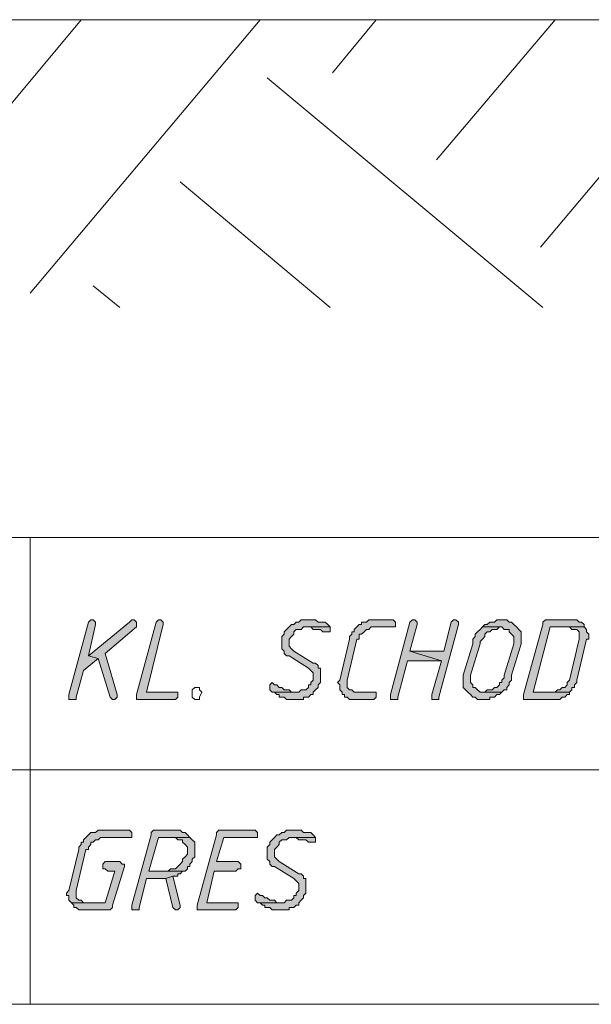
# Model space of a CAD drawing. Header units: inches. Extents: x 1504 to 12593, y -807 to 3183.
# Tile 207 of 256: x 5567 to 5667, y 2716 to 2888. Entities that reach past the tile are written whole.
import ezdxf

# ---------------------------------------------------------------- set-up
doc = ezdxf.new("R2010")
doc.units = ezdxf.units.IN
doc.header["$MEASUREMENT"] = 0
for name, color, linetype in [('at_Entity', 7, 'Continuous'), ('at_Rect', 7, 'Continuous'), ('at_Solid', 7, 'Continuous')]:
    doc.layers.add(name, color=color, linetype=linetype)

msp = doc.modelspace()

# ---------------------------------------------------------------- hatches: boundary and pattern name
at = {"layer": 'at_Solid', "lineweight": 15}
for points in [[(5579.19, 2783.36), (5578.77, 2782.94), (5575.38, 2770.27), (5575.38, 2769.42), (5576.65, 2769.42), (5576.65, 2769.85), (5577.92, 2774.49), (5580.46, 2776.6), (5578.77, 2777.03), (5580.03, 2782.52), (5580.03, 2782.94), (5579.61, 2783.36)], [(5586.37, 2783.36), (5585.95, 2782.94), (5578.77, 2777.03), (5580.46, 2776.6), (5582.56, 2769.85), (5582.99, 2769.42), (5583.41, 2769.42), (5583.83, 2769.85), (5583.83, 2770.27), (5581.72, 2777.45), (5587.21, 2782.1), (5587.21, 2782.94), (5586.79, 2783.36)], [(5591.02, 2783.36), (5590.59, 2782.94), (5587.21, 2770.27), (5587.21, 2769.42), (5593.97, 2769.42), (5594.39, 2769.85), (5594.39, 2770.69), (5588.9, 2770.69), (5591.86, 2782.52), (5591.86, 2782.94), (5591.43, 2783.36)], [(5617.2, 2783.36), (5615.94, 2783.36), (5615.51, 2782.94), (5615.09, 2782.94), (5614.67, 2782.52), (5614.25, 2782.52), (5613.83, 2782.1), (5613.4, 2781.67), (5612.98, 2781.25), (5612.98, 2780.83), (5612.56, 2780.41), (5612.56, 2779.14), (5612.56, 2778.29), (5612.98, 2777.88), (5612.98, 2777.45), (5613.4, 2777.03), (5613.83, 2777.03), (5617.2, 2774.91), (5617.63, 2774.49), (5618.05, 2774.07), (5618.05, 2772.8), (5617.63, 2772.38), (5617.63, 2771.96), (5617.2, 2771.96), (5617.2, 2771.54), (5616.78, 2771.11), (5615.94, 2771.11), (5615.51, 2770.69), (5610.87, 2770.69), (5611.29, 2770.69), (5611.71, 2770.27), (5612.13, 2770.27), (5612.13, 2769.85), (5612.98, 2769.85), (5613.4, 2769.42), (5616.36, 2769.42), (5616.36, 2769.85), (5617.2, 2769.85), (5617.63, 2770.27), (5618.05, 2770.27), (5618.05, 2770.69), (5618.47, 2771.11), (5618.89, 2771.54), (5618.89, 2771.96), (5619.32, 2772.38), (5619.32, 2774.91), (5618.89, 2774.91), (5618.89, 2775.34), (5618.47, 2775.76), (5618.05, 2775.76), (5614.67, 2777.88), (5614.25, 2778.29), (5613.83, 2778.72), (5613.83, 2779.98), (5614.25, 2780.41), (5614.67, 2780.83), (5614.67, 2781.25), (5615.09, 2781.67), (5615.94, 2781.67), (5616.36, 2782.1), (5621.01, 2782.1), (5620.58, 2782.52), (5620.16, 2782.94), (5618.89, 2782.94), (5618.47, 2783.36), (5617.63, 2783.36)], [(5631.57, 2783.36), (5627.76, 2783.36), (5627.34, 2782.94), (5626.5, 2782.94), (5626.5, 2782.52), (5626.07, 2782.52), (5625.65, 2782.1), (5625.23, 2781.67), (5625.23, 2781.25), (5624.81, 2781.25), (5624.81, 2780.83), (5624.38, 2780.41), (5624.38, 2779.98), (5622.69, 2772.8), (5622.27, 2772.38), (5622.69, 2771.96), (5622.69, 2771.11), (5623.12, 2770.69), (5623.12, 2770.27), (5623.54, 2770.27), (5623.54, 2769.85), (5623.96, 2769.85), (5624.38, 2769.42), (5628.61, 2769.42), (5629.03, 2769.85), (5629.03, 2770.69), (5625.23, 2770.69), (5624.81, 2771.11), (5624.38, 2771.11), (5623.96, 2771.54), (5623.96, 2772.38), (5623.96, 2772.8), (5625.65, 2779.98), (5626.07, 2779.98), (5626.07, 2780.83), (5626.5, 2780.83), (5626.92, 2781.25), (5627.34, 2781.67), (5627.76, 2781.67), (5628.19, 2782.1), (5632.41, 2782.1), (5632.41, 2782.94), (5631.99, 2783.36)], [(5635.37, 2783.36), (5634.94, 2782.94), (5631.57, 2770.27), (5631.57, 2769.42), (5632.83, 2769.42), (5632.83, 2769.85), (5634.52, 2776.18), (5640.44, 2776.18), (5634.94, 2777.88), (5636.21, 2782.52), (5636.21, 2782.94), (5635.79, 2783.36)], [(5642.55, 2783.36), (5642.12, 2782.94), (5640.86, 2777.88), (5634.94, 2777.88), (5640.44, 2776.18), (5638.75, 2770.27), (5638.75, 2769.42), (5640.01, 2769.42), (5640.01, 2769.85), (5643.4, 2782.52), (5643.4, 2782.94), (5642.97, 2783.36)], [(5650.99, 2783.36), (5650.15, 2783.36), (5649.73, 2782.94), (5648.88, 2782.94), (5648.46, 2782.52), (5648.04, 2782.52), (5647.62, 2782.1), (5650.99, 2782.1), (5651.42, 2781.67), (5652.26, 2781.67), (5652.26, 2781.25), (5652.68, 2780.83), (5653.11, 2780.41), (5653.11, 2779.14), (5651.42, 2773.65), (5651.42, 2773.22), (5650.99, 2772.8), (5650.99, 2772.38), (5650.58, 2772.38), (5650.58, 2771.96), (5650.15, 2771.54), (5649.73, 2771.54), (5649.31, 2771.11), (5648.46, 2771.11), (5648.04, 2770.69), (5647.62, 2770.69), (5650.99, 2770.69), (5651.42, 2771.11), (5651.84, 2771.11), (5651.84, 2771.54), (5652.26, 2771.96), (5652.26, 2772.38), (5652.68, 2772.8), (5652.68, 2773.65), (5654.37, 2779.14), (5654.37, 2779.98), (5654.37, 2781.25), (5653.96, 2781.67), (5653.53, 2782.1), (5653.11, 2782.52), (5652.68, 2782.94), (5652.26, 2782.94), (5651.84, 2783.36), (5651.42, 2783.36)], [(5663.24, 2783.36), (5658.6, 2783.36), (5658.18, 2782.94), (5658.18, 2782.52), (5654.8, 2770.27), (5654.8, 2769.42), (5661.14, 2769.42), (5661.55, 2769.85), (5661.98, 2769.85), (5662.4, 2770.27), (5662.82, 2770.27), (5662.82, 2770.69), (5656.49, 2770.69), (5659.45, 2782.1), (5665.36, 2782.1), (5665.36, 2782.52), (5664.93, 2782.94), (5664.52, 2782.94), (5664.09, 2783.36), (5663.67, 2783.36)], [(5621.01, 2782.1), (5616.78, 2782.1), (5617.63, 2782.1), (5618.05, 2781.67), (5619.32, 2781.67), (5619.74, 2781.25), (5621.01, 2781.25), (5621.01, 2781.67)], [(5647.62, 2782.1), (5647.19, 2781.67), (5646.77, 2781.25), (5646.35, 2780.83), (5646.35, 2780.41), (5645.93, 2779.98), (5645.93, 2779.14), (5644.24, 2773.65), (5644.24, 2772.8), (5644.24, 2771.54), (5644.66, 2771.11), (5645.08, 2770.69), (5645.5, 2770.27), (5645.93, 2769.85), (5646.35, 2769.85), (5646.77, 2769.42), (5648.88, 2769.42), (5648.88, 2769.85), (5649.73, 2769.85), (5650.15, 2770.27), (5650.58, 2770.27), (5650.99, 2770.69), (5647.19, 2770.69), (5646.77, 2771.11), (5646.35, 2771.54), (5645.93, 2771.54), (5645.93, 2771.96), (5645.5, 2772.38), (5645.5, 2773.65), (5647.19, 2779.14), (5647.19, 2779.56), (5647.62, 2779.98), (5648.04, 2780.41), (5648.04, 2780.83), (5648.46, 2781.25), (5648.88, 2781.25), (5649.31, 2781.67), (5650.15, 2781.67), (5650.58, 2782.1), (5650.99, 2782.1)], [(5665.36, 2782.1), (5662.82, 2782.1), (5663.24, 2781.67), (5664.09, 2781.67), (5664.52, 2781.25), (5664.52, 2780.41), (5664.52, 2779.98), (5662.82, 2772.8), (5662.4, 2772.38), (5662.4, 2771.96), (5661.98, 2771.54), (5661.55, 2771.54), (5661.14, 2771.11), (5660.71, 2771.11), (5660.29, 2770.69), (5656.49, 2770.69), (5662.82, 2770.69), (5663.24, 2771.11), (5663.24, 2771.54), (5663.67, 2771.54), (5663.67, 2771.96), (5664.09, 2772.38), (5664.09, 2772.8), (5665.78, 2779.98), (5666.2, 2779.98), (5666.2, 2780.41), (5666.2, 2780.83), (5665.78, 2781.25), (5665.78, 2781.67)], [(5610.87, 2772.38), (5610.45, 2771.96), (5610.45, 2771.11), (5610.87, 2770.69), (5615.09, 2770.69), (5614.25, 2770.69), (5613.83, 2771.11), (5612.98, 2771.11), (5612.56, 2771.54), (5612.13, 2771.54), (5611.71, 2771.96), (5611.29, 2771.96)], [(5585.53, 2746.61), (5580.46, 2746.61), (5580.03, 2746.19), (5579.19, 2746.19), (5578.77, 2745.77), (5578.34, 2745.35), (5577.92, 2744.93), (5577.92, 2744.5), (5577.5, 2744.5), (5577.5, 2744.08), (5577.08, 2743.66), (5577.08, 2743.24), (5575.38, 2736.05), (5574.97, 2735.63), (5574.97, 2735.21), (5575.38, 2735.21), (5575.38, 2734.37), (5575.81, 2733.94), (5578.34, 2733.94), (5577.92, 2733.94), (5577.5, 2734.37), (5577.08, 2734.37), (5576.65, 2734.79), (5576.65, 2735.63), (5576.65, 2736.05), (5578.34, 2743.24), (5578.77, 2743.24), (5578.77, 2743.66), (5579.19, 2744.08), (5579.19, 2744.5), (5579.61, 2744.5), (5580.03, 2744.93), (5580.46, 2744.93), (5580.88, 2745.35), (5586.37, 2745.35), (5586.37, 2746.19), (5585.95, 2746.61)], [(5593.97, 2746.61), (5590.17, 2746.61), (5589.75, 2746.19), (5589.75, 2745.77), (5586.37, 2733.52), (5586.37, 2732.68), (5587.64, 2732.68), (5587.64, 2733.09), (5588.9, 2738.17), (5592.28, 2738.17), (5593.55, 2738.59), (5594.39, 2738.59), (5594.39, 2739.01), (5594.82, 2739.01), (5595.24, 2739.43), (5595.66, 2739.43), (5589.33, 2739.43), (5591.02, 2745.35), (5596.51, 2745.35), (5596.09, 2745.77), (5595.66, 2746.19), (5595.24, 2746.19), (5594.82, 2746.61), (5594.39, 2746.61)], [(5607.49, 2746.61), (5601.57, 2746.61), (5601.15, 2746.19), (5601.15, 2745.77), (5597.77, 2733.52), (5597.77, 2732.68), (5604.53, 2732.68), (5604.95, 2733.09), (5604.95, 2733.94), (5599.46, 2733.94), (5600.73, 2739.43), (5604.53, 2739.43), (5604.95, 2739.86), (5605.38, 2739.86), (5605.38, 2740.7), (5604.95, 2741.12), (5601.15, 2741.12), (5602.42, 2745.35), (5608.33, 2745.35), (5608.33, 2746.19), (5607.91, 2746.61)], [(5614.67, 2746.61), (5613.4, 2746.61), (5612.98, 2746.19), (5612.56, 2746.19), (5612.13, 2745.77), (5611.71, 2745.77), (5611.29, 2745.35), (5610.87, 2744.93), (5610.45, 2744.5), (5610.45, 2744.08), (5610.02, 2743.66), (5610.02, 2742.39), (5610.02, 2741.55), (5610.45, 2741.12), (5610.45, 2740.7), (5610.87, 2740.27), (5611.29, 2740.27), (5614.67, 2738.17), (5615.09, 2737.74), (5615.51, 2737.32), (5615.51, 2736.05), (5615.09, 2735.63), (5615.09, 2735.21), (5614.67, 2735.21), (5614.67, 2734.79), (5614.25, 2734.37), (5613.4, 2734.37), (5612.98, 2733.94), (5608.33, 2733.94), (5608.76, 2733.94), (5609.18, 2733.52), (5609.6, 2733.52), (5609.6, 2733.09), (5610.45, 2733.09), (5610.87, 2732.68), (5613.83, 2732.68), (5613.83, 2733.09), (5614.67, 2733.09), (5615.09, 2733.52), (5615.51, 2733.52), (5615.51, 2733.94), (5615.94, 2734.37), (5616.36, 2734.79), (5616.36, 2735.21), (5616.78, 2735.63), (5616.78, 2738.17), (5616.36, 2738.17), (5616.36, 2738.59), (5615.94, 2739.01), (5615.51, 2739.01), (5612.13, 2741.12), (5611.71, 2741.55), (5611.29, 2741.97), (5611.29, 2743.24), (5611.71, 2743.66), (5612.13, 2744.08), (5612.13, 2744.5), (5612.56, 2744.93), (5613.4, 2744.93), (5613.83, 2745.35), (5618.47, 2745.35), (5618.05, 2745.77), (5617.63, 2746.19), (5616.36, 2746.19), (5615.94, 2746.61), (5615.09, 2746.61)], [(5596.51, 2745.35), (5593.97, 2745.35), (5594.39, 2744.93), (5595.24, 2744.93), (5595.24, 2744.5), (5595.66, 2744.08), (5596.09, 2743.66), (5596.09, 2742.39), (5595.66, 2741.97), (5595.24, 2741.55), (5595.24, 2741.12), (5594.82, 2740.7), (5594.39, 2740.27), (5593.97, 2739.86), (5593.13, 2739.86), (5592.71, 2739.43), (5589.33, 2739.43), (5595.66, 2739.43), (5596.09, 2739.86), (5596.09, 2740.27), (5596.51, 2740.27), (5596.51, 2740.7), (5596.93, 2741.12), (5596.93, 2741.55), (5597.35, 2741.97), (5597.35, 2743.24), (5597.35, 2744.5), (5596.93, 2744.93)], [(5618.47, 2745.35), (5614.25, 2745.35), (5615.09, 2745.35), (5615.51, 2744.93), (5616.78, 2744.93), (5617.2, 2744.5), (5618.47, 2744.5), (5618.47, 2744.93)], [(5584.26, 2741.12), (5581.72, 2741.12), (5581.3, 2740.7), (5581.3, 2739.86), (5581.72, 2739.86), (5582.15, 2739.43), (5583.41, 2739.43), (5581.72, 2733.94), (5575.81, 2733.94), (5576.23, 2733.52), (5576.23, 2733.09), (5576.65, 2733.09), (5577.08, 2732.68), (5582.56, 2732.68), (5582.99, 2733.09), (5582.99, 2733.52), (5585.1, 2740.27), (5585.1, 2740.7), (5584.68, 2740.7)], [(5593.55, 2738.59), (5592.28, 2738.17), (5593.55, 2733.09), (5593.97, 2732.68), (5594.39, 2732.68), (5594.82, 2733.09), (5594.82, 2733.52)], [(5608.33, 2735.63), (5607.91, 2735.21), (5607.91, 2734.37), (5608.33, 2733.94), (5612.56, 2733.94), (5611.71, 2733.94), (5611.29, 2734.37), (5610.45, 2734.37), (5610.02, 2734.79), (5609.6, 2734.79), (5609.18, 2735.21), (5608.76, 2735.21)]]:
    msp.add_hatch(color=7, dxfattribs=at).paths.add_polyline_path(points)

# ---------------------------------------------------------------- linework, layer by layer
at = {"layer": 'at_Entity', "color": 7, "lineweight": 15}
for p, q in [((5831.78, 2888.12), (3192.6, 2888.12)), ((5831.78, 2888.12), (3195.17, 2888.12)), ((5550.46, 2855.59), (5577.5, 2888.12)), ((5568.63, 2840.39), (5608.76, 2888.12)), ((5621.43, 2878.83), (5629.03, 2888.12)), ((5639.59, 2863.62), (5660.29, 2888.12)), ((5657.75, 2848.41), (5691.12, 2888.12)), ((5610.02, 2877.98), (5658.18, 2837.85)), ((5594.82, 2859.82), (5621.01, 2837.85)), ((5579.61, 2841.65), (5584.26, 2837.85)), ((5568.63, 2797.72), (5568.63, 2716.2)), ((5579.19, 2783.36), (5578.77, 2782.94)), ((5579.19, 2783.36), (5579.19, 2783.36)), ((5579.61, 2783.36), (5579.19, 2783.36)), ((5580.03, 2782.94), (5579.61, 2783.36)), ((5586.37, 2783.36), (5585.95, 2782.94)), ((5586.37, 2783.36), (5586.37, 2783.36)), ((5586.79, 2783.36), (5586.37, 2783.36)), ((5587.21, 2782.94), (5586.79, 2783.36)), ((5591.02, 2783.36), (5590.59, 2782.94)), ((5591.02, 2783.36), (5591.02, 2783.36)), ((5591.43, 2783.36), (5591.02, 2783.36)), ((5591.86, 2782.94), (5591.43, 2783.36)), ((5615.94, 2783.36), (5615.51, 2782.94)), ((5617.2, 2783.36), (5615.94, 2783.36)), ((5617.63, 2783.36), (5617.2, 2783.36)), ((5618.47, 2783.36), (5617.63, 2783.36)), ((5618.89, 2782.94), (5618.47, 2783.36)), ((5627.76, 2783.36), (5627.34, 2782.94)), ((5631.57, 2783.36), (5627.76, 2783.36)), ((5631.99, 2783.36), (5631.57, 2783.36)), ((5632.41, 2782.94), (5631.99, 2783.36)), ((5635.37, 2783.36), (5634.94, 2782.94)), ((5635.37, 2783.36), (5635.37, 2783.36)), ((5635.79, 2783.36), (5635.37, 2783.36)), ((5636.21, 2782.94), (5635.79, 2783.36)), ((5642.55, 2783.36), (5642.12, 2782.94)), ((5642.55, 2783.36), (5642.55, 2783.36)), ((5642.97, 2783.36), (5642.55, 2783.36)), ((5643.4, 2782.94), (5642.97, 2783.36)), ((5650.15, 2783.36), (5649.73, 2782.94)), ((5650.99, 2783.36), (5650.15, 2783.36)), ((5651.42, 2783.36), (5650.99, 2783.36)), ((5651.84, 2783.36), (5651.42, 2783.36)), ((5652.26, 2782.94), (5651.84, 2783.36)), ((5658.6, 2783.36), (5658.18, 2782.94)), ((5663.24, 2783.36), (5658.6, 2783.36)), ((5663.67, 2783.36), (5663.24, 2783.36)), ((5664.09, 2783.36), (5663.67, 2783.36)), ((5664.52, 2782.94), (5664.09, 2783.36)), ((5578.77, 2782.94), (5575.38, 2770.27)), ((5585.95, 2782.94), (5578.77, 2777.03)), ((5578.77, 2782.94), (5578.77, 2782.94)), ((5578.77, 2777.03), (5580.03, 2782.52)), ((5580.03, 2782.52), (5580.03, 2782.94)), ((5581.72, 2777.45), (5587.21, 2782.1)), ((5587.21, 2782.1), (5587.21, 2782.94)), ((5590.59, 2782.94), (5587.21, 2770.27)), ((5588.9, 2770.69), (5591.86, 2782.52)), ((5590.59, 2782.94), (5590.59, 2782.94)), ((5591.86, 2782.52), (5591.86, 2782.94)), ((5613.4, 2781.67), (5612.98, 2781.25)), ((5613.83, 2782.1), (5613.4, 2781.67)), ((5613.4, 2781.67), (5613.4, 2781.67)), ((5614.25, 2782.52), (5613.83, 2782.1)), ((5613.83, 2782.1), (5613.83, 2782.1)), ((5614.67, 2782.52), (5614.25, 2782.52)), ((5615.09, 2782.94), (5614.67, 2782.52)), ((5614.67, 2781.25), (5615.09, 2781.67)), ((5615.51, 2782.94), (5615.09, 2782.94)), ((5615.09, 2781.67), (5615.94, 2781.67)), ((5615.94, 2781.67), (5616.36, 2782.1)), ((5616.36, 2782.1), (5621.01, 2782.1)), ((5621.01, 2782.1), (5616.78, 2782.1)), ((5616.78, 2782.1), (5617.63, 2782.1)), ((5617.63, 2782.1), (5618.05, 2781.67)), ((5618.05, 2781.67), (5619.32, 2781.67)), ((5620.16, 2782.94), (5618.89, 2782.94)), ((5619.32, 2781.67), (5619.74, 2781.25)), ((5620.58, 2782.52), (5620.16, 2782.94)), ((5621.01, 2782.1), (5620.58, 2782.52)), ((5620.58, 2782.52), (5620.58, 2782.52)), ((5621.01, 2781.67), (5621.01, 2782.1)), ((5621.01, 2781.25), (5621.01, 2781.67)), ((5625.65, 2782.1), (5625.23, 2781.67)), ((5625.23, 2781.67), (5625.23, 2781.25)), ((5626.07, 2782.52), (5625.65, 2782.1)), ((5625.65, 2782.1), (5625.65, 2782.1)), ((5626.5, 2782.52), (5626.07, 2782.52)), ((5627.34, 2782.94), (5626.5, 2782.94)), ((5626.5, 2782.94), (5626.5, 2782.52)), ((5626.92, 2781.25), (5627.34, 2781.67)), ((5627.34, 2781.67), (5627.76, 2781.67)), ((5627.76, 2781.67), (5628.19, 2782.1)), ((5628.19, 2782.1), (5632.41, 2782.1)), ((5634.94, 2782.94), (5631.57, 2770.27)), ((5632.41, 2782.1), (5632.41, 2782.94)), ((5634.94, 2782.94), (5634.94, 2782.94)), ((5634.94, 2777.88), (5636.21, 2782.52)), ((5636.21, 2782.52), (5636.21, 2782.94)), ((5640.01, 2769.85), (5643.4, 2782.52)), ((5642.12, 2782.94), (5640.86, 2777.88)), ((5642.12, 2782.94), (5642.12, 2782.94)), ((5643.4, 2782.52), (5643.4, 2782.94)), ((5647.19, 2781.67), (5646.77, 2781.25)), ((5647.62, 2782.1), (5647.19, 2781.67)), ((5648.04, 2782.52), (5647.62, 2782.1)), ((5650.99, 2782.1), (5647.62, 2782.1)), ((5647.62, 2782.1), (5650.99, 2782.1)), ((5648.46, 2782.52), (5648.04, 2782.52)), ((5648.88, 2782.94), (5648.46, 2782.52)), ((5649.73, 2782.94), (5648.88, 2782.94)), ((5648.88, 2781.25), (5649.31, 2781.67)), ((5649.31, 2781.67), (5650.15, 2781.67)), ((5650.15, 2781.67), (5650.58, 2782.1)), ((5650.58, 2782.1), (5650.99, 2782.1)), ((5650.99, 2782.1), (5651.42, 2781.67)), ((5651.42, 2781.67), (5652.26, 2781.67)), ((5652.68, 2782.94), (5652.26, 2782.94)), ((5652.26, 2781.67), (5652.26, 2781.25)), ((5653.11, 2782.52), (5652.68, 2782.94)), ((5653.53, 2782.1), (5653.11, 2782.52)), ((5653.11, 2782.52), (5653.11, 2782.52)), ((5653.96, 2781.67), (5653.53, 2782.1)), ((5654.37, 2781.25), (5653.96, 2781.67)), ((5653.96, 2781.67), (5653.96, 2781.67)), ((5658.18, 2782.52), (5654.8, 2770.27)), ((5656.49, 2770.69), (5659.45, 2782.1)), ((5658.18, 2782.94), (5658.18, 2782.52)), ((5659.45, 2782.1), (5665.36, 2782.1)), ((5665.36, 2782.1), (5662.82, 2782.1)), ((5662.82, 2782.1), (5663.24, 2781.67)), ((5663.24, 2781.67), (5664.09, 2781.67)), ((5664.09, 2781.67), (5664.52, 2781.25)), ((5664.93, 2782.94), (5664.52, 2782.94)), ((5665.36, 2782.52), (5664.93, 2782.94)), ((5665.36, 2782.1), (5665.36, 2782.52)), ((5665.36, 2782.52), (5665.36, 2782.52)), ((5665.78, 2781.67), (5665.36, 2782.1)), ((5665.78, 2781.25), (5665.78, 2781.67)), ((5612.98, 2780.83), (5612.56, 2780.41)), ((5612.56, 2780.41), (5612.56, 2779.14)), ((5612.98, 2781.25), (5612.98, 2780.83)), ((5613.83, 2779.98), (5614.25, 2780.41)), ((5613.83, 2778.72), (5613.83, 2779.98)), ((5614.25, 2780.41), (5614.67, 2780.83)), ((5614.25, 2780.41), (5614.25, 2780.41)), ((5614.67, 2780.83), (5614.67, 2781.25)), ((5619.74, 2781.25), (5621.01, 2781.25)), ((5624.38, 2779.98), (5622.69, 2772.8)), ((5623.96, 2772.8), (5625.65, 2779.98)), ((5624.81, 2780.83), (5624.38, 2780.41)), ((5624.38, 2780.41), (5624.38, 2779.98)), ((5625.23, 2781.25), (5624.81, 2781.25)), ((5624.81, 2781.25), (5624.81, 2780.83)), ((5625.65, 2779.98), (5626.07, 2779.98)), ((5626.07, 2779.98), (5626.07, 2780.83)), ((5626.07, 2780.83), (5626.5, 2780.83)), ((5626.5, 2780.83), (5626.92, 2781.25)), ((5626.92, 2781.25), (5626.92, 2781.25)), ((5646.35, 2780.41), (5645.93, 2779.98)), ((5645.93, 2779.98), (5645.93, 2779.14)), ((5646.77, 2781.25), (5646.35, 2780.83)), ((5646.35, 2780.83), (5646.35, 2780.41)), ((5646.77, 2781.25), (5646.77, 2781.25)), ((5647.19, 2779.56), (5647.62, 2779.98)), ((5647.62, 2779.98), (5648.04, 2780.41)), ((5647.62, 2779.98), (5647.62, 2779.98)), ((5648.04, 2780.83), (5648.46, 2781.25)), ((5648.04, 2780.41), (5648.04, 2780.83)), ((5648.46, 2781.25), (5648.88, 2781.25)), ((5652.26, 2781.25), (5652.68, 2780.83)), ((5652.68, 2780.83), (5652.68, 2780.83)), ((5652.68, 2780.83), (5653.11, 2780.41)), ((5653.11, 2780.41), (5653.11, 2779.14)), ((5654.37, 2779.98), (5654.37, 2781.25)), ((5654.37, 2779.14), (5654.37, 2779.98)), ((5664.52, 2779.98), (5662.82, 2772.8)), ((5664.09, 2772.8), (5665.78, 2779.98)), ((5664.52, 2781.25), (5664.52, 2780.41)), ((5664.52, 2780.41), (5664.52, 2779.98)), ((5666.2, 2780.83), (5665.78, 2781.25)), ((5665.78, 2779.98), (5666.2, 2779.98)), ((5666.2, 2780.41), (5666.2, 2780.83)), ((5666.2, 2779.98), (5666.2, 2780.41)), ((5612.56, 2779.14), (5612.56, 2778.29)), ((5612.56, 2778.29), (5612.98, 2777.88)), ((5614.25, 2778.29), (5613.83, 2778.72)), ((5614.67, 2777.88), (5614.25, 2778.29)), ((5614.25, 2778.29), (5614.25, 2778.29)), ((5645.93, 2779.14), (5644.24, 2773.65)), ((5645.5, 2773.65), (5647.19, 2779.14)), ((5647.19, 2779.14), (5647.19, 2779.56)), ((5653.11, 2779.14), (5651.42, 2773.65)), ((5652.68, 2773.65), (5654.37, 2779.14)), ((5577.92, 2774.49), (5580.46, 2776.6)), ((5578.77, 2777.03), (5580.46, 2776.6)), ((5580.46, 2776.6), (5578.77, 2777.03)), ((5580.46, 2776.6), (5582.56, 2769.85)), ((5583.83, 2770.27), (5581.72, 2777.45)), ((5612.98, 2777.88), (5612.98, 2777.45)), ((5612.98, 2777.45), (5613.4, 2777.03)), ((5613.4, 2777.03), (5613.83, 2777.03)), ((5613.83, 2777.03), (5617.2, 2774.91)), ((5618.05, 2775.76), (5614.67, 2777.88)), ((5640.86, 2777.88), (5634.94, 2777.88)), ((5634.94, 2777.88), (5640.44, 2776.18)), ((5640.44, 2776.18), (5634.94, 2777.88)), ((5617.2, 2774.91), (5617.63, 2774.49)), ((5618.47, 2775.76), (5618.05, 2775.76)), ((5618.89, 2775.34), (5618.47, 2775.76)), ((5618.89, 2774.91), (5618.89, 2775.34)), ((5619.32, 2774.91), (5618.89, 2774.91)), ((5619.32, 2772.38), (5619.32, 2774.91)), ((5632.83, 2769.85), (5634.52, 2776.18)), ((5634.52, 2776.18), (5640.44, 2776.18)), ((5640.44, 2776.18), (5638.75, 2770.27)), ((5576.65, 2769.85), (5577.92, 2774.49)), ((5617.63, 2774.49), (5617.63, 2774.49)), ((5617.63, 2774.49), (5618.05, 2774.07)), ((5618.05, 2774.07), (5618.05, 2772.8)), ((5644.24, 2773.65), (5644.24, 2772.8)), ((5645.5, 2772.38), (5645.5, 2773.65)), ((5651.42, 2773.22), (5650.99, 2772.8)), ((5651.42, 2773.65), (5651.42, 2773.22)), ((5652.68, 2772.8), (5652.68, 2773.65)), ((5596.93, 2771.11), (5597.35, 2771.54)), ((5597.35, 2771.54), (5598.2, 2771.54)), ((5598.2, 2771.54), (5598.2, 2771.11)), ((5610.87, 2772.38), (5610.45, 2771.96)), ((5610.45, 2771.96), (5610.45, 2771.11)), ((5610.87, 2772.38), (5610.87, 2772.38)), ((5611.29, 2771.96), (5610.87, 2772.38)), ((5611.71, 2771.96), (5611.29, 2771.96)), ((5612.13, 2771.54), (5611.71, 2771.96)), ((5612.56, 2771.54), (5612.13, 2771.54)), ((5612.98, 2771.11), (5612.56, 2771.54)), ((5617.2, 2771.54), (5616.78, 2771.11)), ((5617.63, 2771.96), (5617.2, 2771.96)), ((5617.2, 2771.96), (5617.2, 2771.54)), ((5618.05, 2772.8), (5617.63, 2772.38)), ((5617.63, 2772.38), (5617.63, 2771.96)), ((5618.47, 2771.11), (5618.89, 2771.54)), ((5618.89, 2771.96), (5619.32, 2772.38)), ((5618.89, 2771.54), (5618.89, 2771.96)), ((5622.69, 2772.8), (5622.27, 2772.38)), ((5622.27, 2772.38), (5622.27, 2772.38)), ((5622.27, 2772.38), (5622.69, 2771.96)), ((5622.69, 2772.8), (5622.69, 2772.8)), ((5622.69, 2771.96), (5622.69, 2771.11)), ((5623.96, 2772.38), (5623.96, 2772.8)), ((5623.96, 2771.54), (5623.96, 2772.38)), ((5624.38, 2771.11), (5623.96, 2771.54)), ((5644.24, 2772.8), (5644.24, 2771.54)), ((5644.24, 2771.54), (5644.66, 2771.11)), ((5645.93, 2771.96), (5645.5, 2772.38)), ((5645.93, 2771.54), (5645.93, 2771.96)), ((5646.35, 2771.54), (5645.93, 2771.54)), ((5646.77, 2771.11), (5646.35, 2771.54)), ((5649.73, 2771.54), (5649.31, 2771.11)), ((5650.15, 2771.54), (5649.73, 2771.54)), ((5650.58, 2771.96), (5650.15, 2771.54)), ((5650.99, 2772.38), (5650.58, 2772.38)), ((5650.58, 2772.38), (5650.58, 2771.96)), ((5650.99, 2772.8), (5650.99, 2772.38)), ((5651.84, 2771.54), (5652.26, 2771.96)), ((5651.84, 2771.11), (5651.84, 2771.54)), ((5652.26, 2772.38), (5652.68, 2772.8)), ((5652.26, 2771.96), (5652.26, 2772.38)), ((5661.55, 2771.54), (5661.14, 2771.11)), ((5661.98, 2771.54), (5661.55, 2771.54)), ((5662.4, 2771.96), (5661.98, 2771.54)), ((5662.82, 2772.8), (5662.4, 2772.38)), ((5662.4, 2772.38), (5662.4, 2771.96)), ((5662.82, 2772.8), (5662.82, 2772.8)), ((5663.24, 2771.11), (5663.24, 2771.54)), ((5663.24, 2771.54), (5663.67, 2771.54)), ((5663.67, 2771.96), (5664.09, 2772.38)), ((5663.67, 2771.54), (5663.67, 2771.96)), ((5664.09, 2772.38), (5664.09, 2772.8)), ((5575.38, 2770.27), (5575.38, 2769.42)), ((5576.65, 2769.42), (5576.65, 2769.85)), ((5582.56, 2769.85), (5582.56, 2769.85)), ((5582.56, 2769.85), (5582.99, 2769.42)), ((5583.41, 2769.42), (5583.83, 2769.85)), ((5583.83, 2769.85), (5583.83, 2770.27)), ((5583.83, 2770.27), (5583.83, 2770.27)), ((5587.21, 2770.27), (5587.21, 2769.42)), ((5594.39, 2770.69), (5588.9, 2770.69)), ((5593.97, 2769.42), (5594.39, 2769.85)), ((5594.39, 2769.85), (5594.39, 2770.69)), ((5596.93, 2770.27), (5596.93, 2771.11)), ((5596.93, 2769.85), (5596.93, 2770.27)), ((5596.93, 2770.27), (5596.93, 2770.27)), ((5596.93, 2770.27), (5596.93, 2770.27)), ((5597.35, 2769.42), (5596.93, 2769.85)), ((5598.2, 2771.11), (5598.62, 2770.69)), ((5598.62, 2770.69), (5598.2, 2769.85)), ((5598.2, 2769.85), (5598.2, 2769.42)), ((5598.62, 2770.69), (5598.62, 2770.69)), ((5610.45, 2771.11), (5610.45, 2771.11)), ((5610.45, 2771.11), (5610.87, 2770.69)), ((5610.87, 2770.69), (5615.09, 2770.69)), ((5615.51, 2770.69), (5610.87, 2770.69)), ((5610.87, 2770.69), (5611.29, 2770.69)), ((5611.29, 2770.69), (5611.71, 2770.27)), ((5611.71, 2770.27), (5612.13, 2770.27)), ((5612.13, 2770.27), (5612.13, 2769.85)), ((5612.13, 2769.85), (5612.98, 2769.85)), ((5613.83, 2771.11), (5612.98, 2771.11)), ((5612.98, 2769.85), (5613.4, 2769.42)), ((5614.25, 2770.69), (5613.83, 2771.11)), ((5615.09, 2770.69), (5614.25, 2770.69)), ((5615.94, 2771.11), (5615.51, 2770.69)), ((5616.78, 2771.11), (5615.94, 2771.11)), ((5616.36, 2769.42), (5616.36, 2769.85)), ((5616.36, 2769.85), (5617.2, 2769.85)), ((5617.2, 2769.85), (5617.63, 2770.27)), ((5617.63, 2770.27), (5618.05, 2770.27)), ((5618.05, 2770.69), (5618.47, 2771.11)), ((5618.05, 2770.27), (5618.05, 2770.69)), ((5618.47, 2771.11), (5618.47, 2771.11)), ((5622.69, 2771.11), (5623.12, 2770.69)), ((5623.12, 2770.69), (5623.12, 2770.27)), ((5623.12, 2770.27), (5623.54, 2770.27)), ((5623.54, 2770.27), (5623.54, 2769.85)), ((5623.54, 2769.85), (5623.96, 2769.85)), ((5623.96, 2769.85), (5624.38, 2769.42)), ((5624.81, 2771.11), (5624.38, 2771.11)), ((5625.23, 2770.69), (5624.81, 2771.11)), ((5629.03, 2770.69), (5625.23, 2770.69)), ((5628.61, 2769.42), (5629.03, 2769.85)), ((5629.03, 2769.85), (5629.03, 2770.69)), ((5631.57, 2770.27), (5631.57, 2769.42)), ((5632.83, 2769.42), (5632.83, 2769.85)), ((5638.75, 2770.27), (5638.75, 2769.42)), ((5640.01, 2769.42), (5640.01, 2769.85)), ((5644.66, 2771.11), (5644.66, 2771.11)), ((5644.66, 2771.11), (5645.08, 2770.69)), ((5645.08, 2770.69), (5645.08, 2770.69)), ((5645.08, 2770.69), (5645.5, 2770.27)), ((5645.5, 2770.27), (5645.93, 2769.85)), ((5645.93, 2769.85), (5646.35, 2769.85)), ((5646.35, 2769.85), (5646.77, 2769.42)), ((5647.19, 2770.69), (5646.77, 2771.11)), ((5646.77, 2771.11), (5646.77, 2771.11)), ((5650.99, 2770.69), (5647.19, 2770.69)), ((5648.04, 2770.69), (5647.62, 2770.69)), ((5647.62, 2770.69), (5650.99, 2770.69)), ((5648.46, 2771.11), (5648.04, 2770.69)), ((5649.31, 2771.11), (5648.46, 2771.11)), ((5648.88, 2769.42), (5648.88, 2769.85)), ((5648.88, 2769.85), (5649.73, 2769.85)), ((5649.73, 2769.85), (5650.15, 2770.27)), ((5650.15, 2770.27), (5650.58, 2770.27)), ((5650.58, 2770.27), (5650.99, 2770.69)), ((5650.99, 2770.69), (5651.42, 2771.11)), ((5651.42, 2771.11), (5651.84, 2771.11)), ((5654.8, 2770.27), (5654.8, 2769.42)), ((5660.29, 2770.69), (5656.49, 2770.69)), ((5656.49, 2770.69), (5662.82, 2770.69)), ((5662.82, 2770.69), (5656.49, 2770.69)), ((5660.71, 2771.11), (5660.29, 2770.69)), ((5661.14, 2771.11), (5660.71, 2771.11)), ((5661.14, 2769.42), (5661.55, 2769.85)), ((5661.55, 2769.85), (5661.98, 2769.85)), ((5661.98, 2769.85), (5662.4, 2770.27)), ((5662.4, 2770.27), (5662.82, 2770.27)), ((5662.82, 2770.69), (5663.24, 2771.11)), ((5662.82, 2770.27), (5662.82, 2770.69)), ((5575.38, 2769.42), (5576.65, 2769.42)), ((5582.99, 2769.42), (5583.41, 2769.42)), ((5587.21, 2769.42), (5593.97, 2769.42)), ((5598.2, 2769.42), (5597.35, 2769.42)), ((5613.4, 2769.42), (5616.36, 2769.42)), ((5624.38, 2769.42), (5628.61, 2769.42)), ((5631.57, 2769.42), (5632.83, 2769.42)), ((5638.75, 2769.42), (5640.01, 2769.42)), ((5646.77, 2769.42), (5648.88, 2769.42)), ((5654.8, 2769.42), (5661.14, 2769.42)), ((5483.73, 2757.17), (5937.38, 2757.17)), ((5578.77, 2745.77), (5578.34, 2745.35)), ((5579.19, 2746.19), (5578.77, 2745.77)), ((5578.77, 2745.77), (5578.77, 2745.77)), ((5580.03, 2746.19), (5579.19, 2746.19)), ((5580.46, 2746.61), (5580.03, 2746.19)), ((5585.53, 2746.61), (5580.46, 2746.61)), ((5585.95, 2746.61), (5585.53, 2746.61)), ((5586.37, 2746.19), (5585.95, 2746.61)), ((5586.37, 2745.35), (5586.37, 2746.19)), ((5589.75, 2745.77), (5586.37, 2733.52)), ((5590.17, 2746.61), (5589.75, 2746.19)), ((5589.75, 2746.19), (5589.75, 2745.77)), ((5593.97, 2746.61), (5590.17, 2746.61)), ((5594.39, 2746.61), (5593.97, 2746.61)), ((5594.82, 2746.61), (5594.39, 2746.61)), ((5595.24, 2746.19), (5594.82, 2746.61)), ((5595.66, 2746.19), (5595.24, 2746.19)), ((5596.09, 2745.77), (5595.66, 2746.19)), ((5596.51, 2745.35), (5596.09, 2745.77)), ((5596.09, 2745.77), (5596.09, 2745.77)), ((5601.15, 2745.77), (5597.77, 2733.52)), ((5601.57, 2746.61), (5601.15, 2746.19)), ((5601.15, 2746.19), (5601.15, 2745.77)), ((5607.49, 2746.61), (5601.57, 2746.61)), ((5607.91, 2746.61), (5607.49, 2746.61)), ((5608.33, 2746.19), (5607.91, 2746.61)), ((5608.33, 2745.35), (5608.33, 2746.19)), ((5611.71, 2745.77), (5611.29, 2745.35)), ((5612.13, 2745.77), (5611.71, 2745.77)), ((5612.56, 2746.19), (5612.13, 2745.77)), ((5612.98, 2746.19), (5612.56, 2746.19)), ((5613.4, 2746.61), (5612.98, 2746.19)), ((5614.67, 2746.61), (5613.4, 2746.61)), ((5615.09, 2746.61), (5614.67, 2746.61)), ((5615.94, 2746.61), (5615.09, 2746.61)), ((5616.36, 2746.19), (5615.94, 2746.61)), ((5617.63, 2746.19), (5616.36, 2746.19)), ((5618.05, 2745.77), (5617.63, 2746.19)), ((5618.47, 2745.35), (5618.05, 2745.77)), ((5618.05, 2745.77), (5618.05, 2745.77)), ((5577.5, 2744.08), (5577.08, 2743.66)), ((5577.92, 2744.5), (5577.5, 2744.5)), ((5577.5, 2744.5), (5577.5, 2744.08)), ((5578.34, 2745.35), (5577.92, 2744.93)), ((5577.92, 2744.93), (5577.92, 2744.5)), ((5578.77, 2743.66), (5579.19, 2744.08)), ((5579.19, 2744.08), (5579.19, 2744.5)), ((5579.19, 2744.5), (5579.61, 2744.5)), ((5579.61, 2744.5), (5580.03, 2744.93)), ((5580.03, 2744.93), (5580.46, 2744.93)), ((5580.46, 2744.93), (5580.88, 2745.35)), ((5580.88, 2745.35), (5586.37, 2745.35)), ((5589.33, 2739.43), (5591.02, 2745.35)), ((5591.02, 2745.35), (5596.51, 2745.35)), ((5596.51, 2745.35), (5593.97, 2745.35)), ((5593.97, 2745.35), (5594.39, 2744.93)), ((5594.39, 2744.93), (5595.24, 2744.93)), ((5595.24, 2744.93), (5595.24, 2744.5)), ((5595.24, 2744.5), (5595.66, 2744.08)), ((5595.66, 2744.08), (5595.66, 2744.08)), ((5595.66, 2744.08), (5596.09, 2743.66)), ((5596.93, 2744.93), (5596.51, 2745.35)), ((5597.35, 2744.5), (5596.93, 2744.93)), ((5596.93, 2744.93), (5596.93, 2744.93)), ((5597.35, 2743.24), (5597.35, 2744.5)), ((5601.15, 2741.12), (5602.42, 2745.35)), ((5602.42, 2745.35), (5608.33, 2745.35)), ((5610.45, 2744.08), (5610.02, 2743.66)), ((5610.87, 2744.93), (5610.45, 2744.5)), ((5610.45, 2744.5), (5610.45, 2744.08)), ((5611.29, 2745.35), (5610.87, 2744.93)), ((5610.87, 2744.93), (5610.87, 2744.93)), ((5611.29, 2745.35), (5611.29, 2745.35)), ((5611.71, 2743.66), (5612.13, 2744.08)), ((5612.13, 2744.5), (5612.56, 2744.93)), ((5612.13, 2744.08), (5612.13, 2744.5)), ((5612.56, 2744.93), (5613.4, 2744.93)), ((5613.4, 2744.93), (5613.83, 2745.35)), ((5613.83, 2745.35), (5618.47, 2745.35)), ((5618.47, 2745.35), (5614.25, 2745.35)), ((5614.25, 2745.35), (5615.09, 2745.35)), ((5615.09, 2745.35), (5615.51, 2744.93)), ((5615.51, 2744.93), (5616.78, 2744.93)), ((5616.78, 2744.93), (5617.2, 2744.5)), ((5617.2, 2744.5), (5618.47, 2744.5)), ((5618.47, 2744.93), (5618.47, 2745.35)), ((5618.47, 2744.5), (5618.47, 2744.93)), ((5577.08, 2743.24), (5575.38, 2736.05)), ((5576.65, 2736.05), (5578.34, 2743.24)), ((5577.08, 2743.66), (5577.08, 2743.24)), ((5578.34, 2743.24), (5578.77, 2743.24)), ((5578.77, 2743.24), (5578.77, 2743.66)), ((5596.09, 2742.39), (5595.66, 2741.97)), ((5596.09, 2743.66), (5596.09, 2742.39)), ((5597.35, 2741.97), (5597.35, 2743.24)), ((5610.02, 2743.66), (5610.02, 2742.39)), ((5610.02, 2742.39), (5610.02, 2741.55)), ((5611.29, 2743.24), (5611.71, 2743.66)), ((5611.29, 2741.97), (5611.29, 2743.24)), ((5611.71, 2743.66), (5611.71, 2743.66)), ((5581.72, 2741.12), (5581.3, 2740.7)), ((5581.3, 2740.7), (5581.3, 2739.86)), ((5584.26, 2741.12), (5581.72, 2741.12)), ((5584.68, 2740.7), (5584.26, 2741.12)), ((5585.1, 2740.7), (5584.68, 2740.7)), ((5585.1, 2740.27), (5585.1, 2740.7)), ((5594.82, 2740.7), (5594.39, 2740.27)), ((5595.24, 2741.12), (5594.82, 2740.7)), ((5595.66, 2741.97), (5595.24, 2741.55)), ((5595.24, 2741.55), (5595.24, 2741.12)), ((5595.66, 2741.97), (5595.66, 2741.97)), ((5596.51, 2740.7), (5596.93, 2741.12)), ((5596.51, 2740.27), (5596.51, 2740.7)), ((5596.93, 2741.55), (5597.35, 2741.97)), ((5596.93, 2741.12), (5596.93, 2741.55)), ((5604.95, 2741.12), (5601.15, 2741.12)), ((5605.38, 2740.7), (5604.95, 2741.12)), ((5605.38, 2739.86), (5605.38, 2740.7)), ((5610.02, 2741.55), (5610.45, 2741.12)), ((5610.45, 2741.12), (5610.45, 2740.7)), ((5610.45, 2740.7), (5610.87, 2740.27)), ((5611.71, 2741.55), (5611.29, 2741.97)), ((5612.13, 2741.12), (5611.71, 2741.55)), ((5611.71, 2741.55), (5611.71, 2741.55)), ((5615.51, 2739.01), (5612.13, 2741.12)), ((5581.3, 2739.86), (5581.72, 2739.86)), ((5581.72, 2739.86), (5582.15, 2739.43)), ((5583.41, 2739.43), (5581.72, 2733.94)), ((5582.15, 2739.43), (5583.41, 2739.43)), ((5582.99, 2733.52), (5585.1, 2740.27)), ((5592.71, 2739.43), (5589.33, 2739.43)), ((5589.33, 2739.43), (5595.66, 2739.43)), ((5595.66, 2739.43), (5589.33, 2739.43)), ((5593.13, 2739.86), (5592.71, 2739.43)), ((5593.97, 2739.86), (5593.13, 2739.86)), ((5594.39, 2740.27), (5593.97, 2739.86)), ((5594.39, 2740.27), (5594.39, 2740.27)), ((5594.39, 2738.59), (5594.39, 2739.01)), ((5594.39, 2739.01), (5594.82, 2739.01)), ((5594.82, 2739.01), (5595.24, 2739.43)), ((5595.24, 2739.43), (5595.66, 2739.43)), ((5595.66, 2739.43), (5596.09, 2739.86)), ((5596.09, 2739.86), (5596.09, 2740.27)), ((5596.09, 2740.27), (5596.51, 2740.27)), ((5599.46, 2733.94), (5600.73, 2739.43)), ((5600.73, 2739.43), (5604.53, 2739.43)), ((5604.53, 2739.43), (5604.95, 2739.86)), ((5604.95, 2739.86), (5605.38, 2739.86)), ((5610.87, 2740.27), (5611.29, 2740.27)), ((5611.29, 2740.27), (5614.67, 2738.17)), ((5615.94, 2739.01), (5615.51, 2739.01)), ((5616.36, 2738.59), (5615.94, 2739.01)), ((5587.64, 2733.09), (5588.9, 2738.17)), ((5588.9, 2738.17), (5592.28, 2738.17)), ((5593.55, 2738.59), (5592.28, 2738.17)), ((5592.28, 2738.17), (5593.55, 2738.59)), ((5592.28, 2738.17), (5593.55, 2733.09)), ((5594.82, 2733.52), (5593.55, 2738.59)), ((5593.55, 2738.59), (5594.39, 2738.59)), ((5614.67, 2738.17), (5615.09, 2737.74)), ((5615.09, 2737.74), (5615.09, 2737.74)), ((5615.09, 2737.74), (5615.51, 2737.32)), ((5615.51, 2737.32), (5615.51, 2736.05)), ((5616.36, 2738.17), (5616.36, 2738.59)), ((5616.78, 2738.17), (5616.36, 2738.17)), ((5616.78, 2735.63), (5616.78, 2738.17)), ((5575.38, 2736.05), (5574.97, 2735.63)), ((5574.97, 2735.63), (5574.97, 2735.21)), ((5574.97, 2735.21), (5575.38, 2735.21)), ((5575.38, 2736.05), (5575.38, 2736.05)), ((5575.38, 2735.21), (5575.38, 2734.37)), ((5576.65, 2735.63), (5576.65, 2736.05)), ((5576.65, 2734.79), (5576.65, 2735.63)), ((5608.33, 2735.63), (5607.91, 2735.21)), ((5607.91, 2735.21), (5607.91, 2734.37)), ((5608.33, 2735.63), (5608.33, 2735.63)), ((5608.76, 2735.21), (5608.33, 2735.63)), ((5609.18, 2735.21), (5608.76, 2735.21)), ((5609.6, 2734.79), (5609.18, 2735.21)), ((5615.09, 2735.21), (5614.67, 2735.21)), ((5614.67, 2735.21), (5614.67, 2734.79)), ((5615.51, 2736.05), (5615.09, 2735.63)), ((5615.09, 2735.63), (5615.09, 2735.21)), ((5616.36, 2735.21), (5616.78, 2735.63)), ((5616.36, 2734.79), (5616.36, 2735.21)), ((5575.38, 2734.37), (5575.38, 2734.37)), ((5575.38, 2734.37), (5575.81, 2733.94)), ((5581.72, 2733.94), (5575.81, 2733.94)), ((5575.81, 2733.94), (5576.23, 2733.52)), ((5575.81, 2733.94), (5578.34, 2733.94)), ((5576.23, 2733.52), (5576.23, 2733.09)), ((5577.08, 2734.37), (5576.65, 2734.79)), ((5577.5, 2734.37), (5577.08, 2734.37)), ((5577.92, 2733.94), (5577.5, 2734.37)), ((5578.34, 2733.94), (5577.92, 2733.94)), ((5582.99, 2733.09), (5582.99, 2733.52)), ((5586.37, 2733.52), (5586.37, 2732.68)), ((5594.82, 2733.09), (5594.82, 2733.52)), ((5594.82, 2733.52), (5594.82, 2733.52)), ((5597.77, 2733.52), (5597.77, 2732.68)), ((5604.95, 2733.94), (5599.46, 2733.94)), ((5604.95, 2733.09), (5604.95, 2733.94)), ((5607.91, 2734.37), (5607.91, 2734.37)), ((5607.91, 2734.37), (5608.33, 2733.94)), ((5608.33, 2733.94), (5612.56, 2733.94)), ((5612.98, 2733.94), (5608.33, 2733.94)), ((5608.33, 2733.94), (5608.76, 2733.94)), ((5608.76, 2733.94), (5609.18, 2733.52)), ((5609.18, 2733.52), (5609.6, 2733.52)), ((5610.02, 2734.79), (5609.6, 2734.79)), ((5609.6, 2733.52), (5609.6, 2733.09)), ((5610.45, 2734.37), (5610.02, 2734.79)), ((5611.29, 2734.37), (5610.45, 2734.37)), ((5611.71, 2733.94), (5611.29, 2734.37)), ((5612.56, 2733.94), (5611.71, 2733.94)), ((5613.4, 2734.37), (5612.98, 2733.94)), ((5614.25, 2734.37), (5613.4, 2734.37)), ((5614.67, 2734.79), (5614.25, 2734.37)), ((5614.67, 2733.09), (5615.09, 2733.52)), ((5615.09, 2733.52), (5615.51, 2733.52)), ((5615.51, 2733.94), (5615.94, 2734.37)), ((5615.51, 2733.52), (5615.51, 2733.94)), ((5615.94, 2734.37), (5616.36, 2734.79)), ((5615.94, 2734.37), (5615.94, 2734.37)), ((5576.23, 2733.09), (5576.65, 2733.09)), ((5576.65, 2733.09), (5577.08, 2732.68)), ((5577.08, 2732.68), (5582.56, 2732.68)), ((5582.56, 2732.68), (5582.99, 2733.09)), ((5586.37, 2732.68), (5587.64, 2732.68)), ((5587.64, 2732.68), (5587.64, 2733.09)), ((5593.55, 2733.09), (5593.55, 2733.09)), ((5593.55, 2733.09), (5593.97, 2732.68)), ((5593.97, 2732.68), (5594.39, 2732.68)), ((5594.39, 2732.68), (5594.82, 2733.09)), ((5597.77, 2732.68), (5604.53, 2732.68)), ((5604.53, 2732.68), (5604.95, 2733.09)), ((5609.6, 2733.09), (5610.45, 2733.09)), ((5610.45, 2733.09), (5610.87, 2732.68)), ((5610.87, 2732.68), (5613.83, 2732.68)), ((5613.83, 2732.68), (5613.83, 2733.09)), ((5613.83, 2733.09), (5614.67, 2733.09))]:
    msp.add_line(p, q, dxfattribs=at)
at = {"layer": 'at_Rect', "color": 7, "lineweight": 15}
for p, q in [((5483.72, 2797.73), (5729.98, 2797.73)), ((5729.98, 2716.2), (5483.72, 2716.2))]:
    msp.add_line(p, q, dxfattribs=at)

doc.saveas('drawing.dxf')
